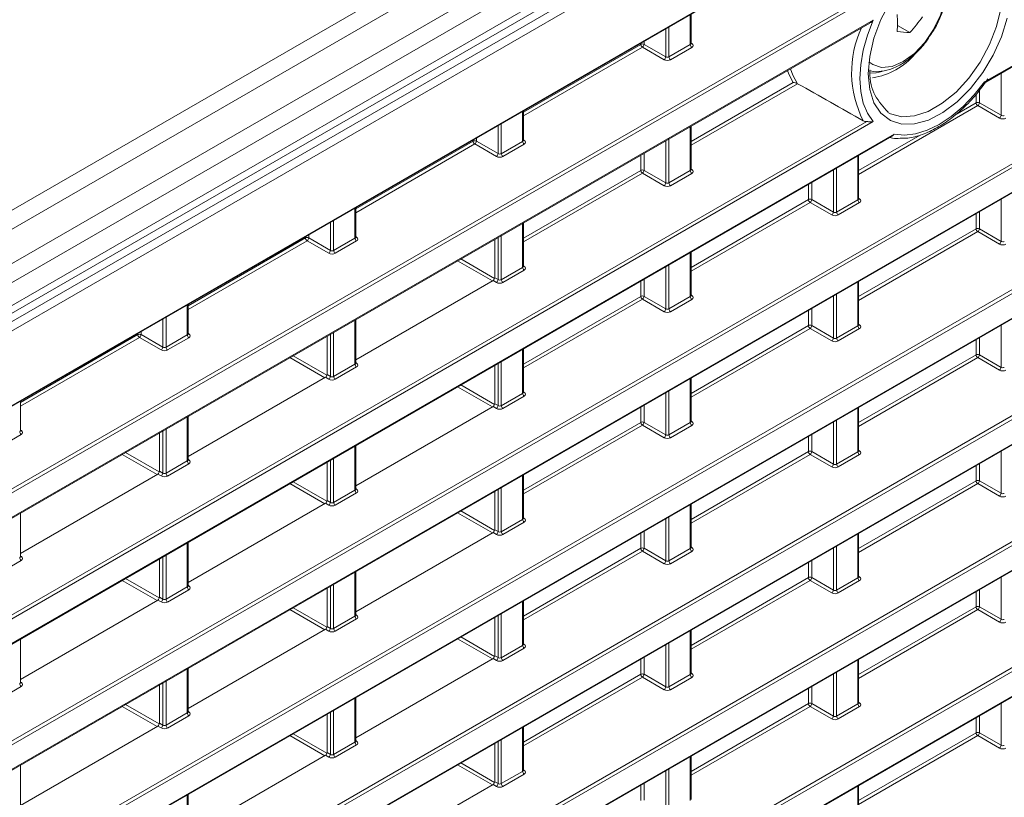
# Model space of a CAD drawing. Header units: millimetres. Extents: x 0 to 1118, y 0 to 864.
# Tile 76 of 156: x 941 to 962, y 307 to 324. Entities that reach past the tile are written whole.
import ezdxf

# ---------------------------------------------------------------- set-up
doc = ezdxf.new("R2010")
doc.units = ezdxf.units.MM

msp = doc.modelspace()

# ---------------------------------------------------------------- linework, layer by layer
at = {"color": 9, "linetype": 'Continuous', "lineweight": 0}
for p, q in [((1022.504, 366.523), (878.131, 283.178)), ((1022.754, 366.259), (878.381, 282.914)), ((1023.078, 365.699), (878.704, 282.354)), ((1023.181, 365.351), (878.808, 282.006)), ((1023.181, 364.856), (878.808, 281.511)), ((878.084, 280.746), (1023.554, 364.725)), ((1023.641, 364.572), (878.171, 280.594)), ((880.541, 280.347), (1021.271, 361.589)), ((961.961, 322.207), (966.716, 324.952)), ((881.936, 279.347), (959.897, 324.353)), ((960.004, 324.333), (881.97, 279.286)), ((882.181, 278.875), (959.552, 323.541)), ((955.6, 323.014), (955.6, 323.661)), ((955.069, 322.749), (955.069, 323.355)), ((955.139, 323.395), (955.139, 322.748)), ((954.6, 323.084), (954.6, 323.019)), ((951.991, 321.553), (954.53, 323.019)), ((954.565, 322.958), (951.991, 321.472)), ((954.53, 323.019), (954.53, 323.043)), ((955.034, 322.687), (954.565, 322.958)), ((954.6, 323.019), (955.069, 322.749)), ((955.139, 322.748), (955.6, 323.014)), ((955.635, 322.953), (955.174, 322.687)), ((955.615, 323.048), (955.636, 323.035)), ((876.84, 270.957), (966.682, 322.821)), ((966.717, 322.761), (876.875, 270.896)), ((876.875, 270.364), (967.151, 322.479)), ((962.317, 321.485), (962.317, 322.396)), ((955.615, 320.921), (957.822, 322.195)), ((957.916, 322.169), (955.615, 320.84)), ((961.848, 322.023), (961.848, 321.755)), ((961.778, 321.755), (961.778, 321.94)), ((876.84, 268.233), (969.372, 321.65)), ((969.407, 321.589), (876.875, 268.172)), ((961.813, 321.694), (959.239, 320.208)), ((961.317, 321.489), (961.778, 321.755)), ((962.282, 321.423), (961.813, 321.694)), ((961.848, 321.755), (962.317, 321.485)), ((951.976, 320.922), (951.976, 321.569)), ((882.122, 276.73), (959.412, 321.349)), ((959.552, 321.349), (882.156, 276.669)), ((951.445, 320.657), (951.445, 321.263)), ((951.515, 321.303), (951.515, 320.655)), ((955.6, 320.289), (955.6, 321.242)), ((876.875, 267.639), (969.407, 321.057)), ((882.156, 276.137), (960.004, 321.077)), ((950.906, 320.927), (950.906, 320.951)), ((950.976, 320.992), (950.976, 320.927)), ((951.991, 320.956), (952.012, 320.943)), ((955.139, 320.976), (955.139, 320.023)), ((959.239, 320.289), (960.566, 321.055)), ((948.367, 319.461), (950.906, 320.927)), ((950.941, 320.866), (948.367, 319.38)), ((951.41, 320.595), (950.941, 320.866)), ((950.976, 320.927), (951.445, 320.657)), ((951.515, 320.655), (951.976, 320.922)), ((952.011, 320.861), (951.55, 320.595)), ((955.069, 320.025), (955.069, 320.936)), ((954.53, 320.295), (954.53, 320.624)), ((954.6, 320.665), (954.6, 320.295)), ((959.224, 319.657), (959.224, 320.61)), ((955.615, 320.324), (955.636, 320.311)), ((958.763, 320.344), (958.763, 319.391)), ((951.991, 318.829), (954.53, 320.295)), ((954.565, 320.234), (951.991, 318.748)), ((955.034, 319.963), (954.565, 320.234)), ((954.6, 320.295), (955.069, 320.025)), ((955.139, 320.023), (955.6, 320.289)), ((955.635, 320.229), (955.174, 319.963)), ((958.693, 319.392), (958.693, 320.304)), ((958.154, 319.663), (958.154, 319.992)), ((958.224, 320.033), (958.224, 319.663)), ((959.239, 319.692), (959.26, 319.679)), ((962.317, 318.76), (962.317, 319.672)), ((948.352, 318.829), (948.352, 319.477)), ((955.615, 318.197), (958.154, 319.663)), ((958.189, 319.602), (955.615, 318.116)), ((958.658, 319.331), (958.189, 319.602)), ((958.224, 319.663), (958.693, 319.392)), ((958.763, 319.391), (959.224, 319.657)), ((959.259, 319.597), (958.798, 319.331)), ((961.778, 319.031), (961.778, 319.36)), ((961.848, 319.401), (961.848, 319.031)), ((947.821, 318.564), (947.821, 319.17)), ((947.891, 319.211), (947.891, 318.563)), ((951.976, 318.197), (951.976, 319.15)), ((959.239, 317.565), (961.778, 319.031)), ((961.848, 319.031), (962.317, 318.76)), ((876.84, 265.508), (969.372, 318.926)), ((969.407, 318.865), (876.875, 265.448)), ((944.743, 317.369), (947.282, 318.835)), ((947.282, 318.835), (947.282, 318.859)), ((947.352, 318.9), (947.352, 318.835)), ((947.352, 318.835), (947.821, 318.564)), ((947.891, 318.563), (948.352, 318.829)), ((948.367, 318.864), (948.388, 318.851)), ((951.445, 317.932), (951.445, 318.844)), ((951.515, 318.884), (951.515, 317.931)), ((961.813, 318.97), (959.239, 317.484)), ((962.282, 318.699), (961.813, 318.97)), ((947.317, 318.774), (944.743, 317.288)), ((947.786, 318.503), (947.317, 318.774)), ((948.387, 318.769), (947.926, 318.503)), ((955.6, 317.565), (955.6, 318.518)), ((876.875, 264.915), (969.407, 318.333)), ((951.322, 317.904), (950.57, 318.338)), ((950.641, 318.379), (951.37, 317.958)), ((951.515, 317.931), (951.976, 318.197)), ((951.991, 318.232), (952.012, 318.219)), ((955.069, 317.3), (955.069, 318.212)), ((955.139, 318.252), (955.139, 317.299)), ((951.373, 317.974), (951.445, 317.932)), ((952.011, 318.137), (951.55, 317.871)), ((951.41, 317.871), (951.337, 317.913)), ((954.53, 317.571), (954.53, 317.9)), ((954.6, 317.941), (954.6, 317.571)), ((959.224, 316.933), (959.224, 317.886)), ((951.991, 316.105), (954.53, 317.571)), ((954.6, 317.571), (955.069, 317.3)), ((955.139, 317.299), (955.6, 317.565)), ((955.615, 317.6), (955.636, 317.587)), ((958.693, 316.668), (958.693, 317.579)), ((958.763, 317.62), (958.763, 316.667)), ((944.728, 316.737), (944.728, 317.385)), ((954.565, 317.51), (951.991, 316.024)), ((955.034, 317.239), (954.565, 317.51)), ((955.635, 317.505), (955.174, 317.239)), ((944.268, 317.119), (944.268, 316.471)), ((958.154, 316.939), (958.154, 317.268)), ((958.224, 317.309), (958.224, 316.939)), ((944.197, 316.472), (944.197, 317.078)), ((948.352, 316.105), (948.352, 317.058)), ((955.615, 315.473), (958.154, 316.939)), ((958.224, 316.939), (958.693, 316.668)), ((958.763, 316.667), (959.224, 316.933)), ((959.239, 316.968), (959.26, 316.955)), ((962.317, 316.036), (962.317, 316.947)), ((941.119, 315.277), (943.658, 316.743)), ((943.658, 316.743), (943.658, 316.767)), ((943.729, 316.808), (943.729, 316.743)), ((943.729, 316.743), (944.197, 316.472)), ((944.268, 316.471), (944.728, 316.737)), ((944.743, 316.772), (944.764, 316.759)), ((947.821, 315.84), (947.821, 316.751)), ((947.891, 316.792), (947.891, 315.839)), ((958.189, 316.878), (955.615, 315.392)), ((958.658, 316.607), (958.189, 316.878)), ((959.259, 316.873), (958.798, 316.606)), ((943.693, 316.682), (941.119, 315.196)), ((944.162, 316.411), (943.693, 316.682)), ((944.763, 316.677), (944.302, 316.411)), ((961.778, 316.307), (961.778, 316.636)), ((961.848, 316.677), (961.848, 316.307)), ((947.017, 316.287), (947.746, 315.866)), ((951.976, 315.473), (951.976, 316.426)), ((959.239, 314.841), (961.778, 316.307)), ((961.848, 316.307), (962.317, 316.036)), ((876.84, 262.784), (969.372, 316.202)), ((969.407, 316.141), (876.875, 262.724)), ((947.698, 315.812), (946.946, 316.246)), ((947.891, 315.839), (948.352, 316.105)), ((948.367, 316.14), (948.388, 316.127)), ((951.445, 315.208), (951.445, 316.119)), ((951.515, 316.16), (951.515, 315.207)), ((961.813, 316.246), (959.239, 314.76)), ((962.282, 315.975), (961.813, 316.246)), ((947.749, 315.882), (947.821, 315.84)), ((948.387, 316.045), (947.926, 315.778)), ((947.786, 315.779), (947.713, 315.821)), ((950.641, 315.655), (951.37, 315.234)), ((955.6, 314.841), (955.6, 315.794)), ((876.875, 262.191), (969.407, 315.609)), ((951.322, 315.18), (950.57, 315.614)), ((951.515, 315.207), (951.976, 315.473)), ((952.011, 315.413), (951.55, 315.146)), ((951.991, 315.508), (952.012, 315.495)), ((955.069, 314.576), (955.069, 315.487)), ((955.139, 315.528), (955.139, 314.575)), ((951.373, 315.25), (951.445, 315.208)), ((954.6, 315.217), (954.6, 314.847)), ((951.41, 315.147), (951.337, 315.189)), ((954.53, 314.847), (954.53, 315.176)), ((959.224, 314.209), (959.224, 315.162)), ((944.728, 314.013), (944.728, 314.966)), ((951.991, 313.381), (954.53, 314.847)), ((954.565, 314.786), (951.991, 313.3)), ((955.034, 314.515), (954.565, 314.786)), ((954.6, 314.847), (955.069, 314.576)), ((955.139, 314.575), (955.6, 314.841)), ((955.635, 314.78), (955.174, 314.514)), ((955.615, 314.876), (955.636, 314.863)), ((958.693, 313.944), (958.693, 314.855)), ((958.763, 314.896), (958.763, 313.943)), ((941.139, 314.585), (940.678, 314.318)), ((941.119, 314.68), (941.14, 314.667)), ((944.197, 313.748), (944.197, 314.659)), ((944.268, 314.7), (944.268, 313.747)), ((958.224, 314.585), (958.224, 314.215)), ((958.154, 314.215), (958.154, 314.544)), ((944.074, 313.72), (943.322, 314.154)), ((943.393, 314.195), (944.122, 313.774)), ((948.352, 313.381), (948.352, 314.334)), ((955.615, 312.749), (958.154, 314.215)), ((958.189, 314.154), (955.615, 312.668)), ((958.658, 313.883), (958.189, 314.154)), ((958.224, 314.215), (958.693, 313.944)), ((958.763, 313.943), (959.224, 314.209)), ((959.259, 314.148), (958.798, 313.882)), ((959.239, 314.244), (959.26, 314.231)), ((962.317, 313.312), (962.317, 314.223)), ((944.268, 313.747), (944.728, 314.013)), ((944.763, 313.952), (944.302, 313.686)), ((944.743, 314.048), (944.764, 314.035)), ((947.821, 313.116), (947.821, 314.027)), ((947.891, 314.068), (947.891, 313.115)), ((961.848, 313.953), (961.848, 313.583)), ((944.162, 313.687), (944.09, 313.729)), ((944.125, 313.79), (944.197, 313.748)), ((961.778, 313.583), (961.778, 313.912)), ((947.698, 313.088), (946.946, 313.522)), ((947.017, 313.563), (947.746, 313.142)), ((951.976, 312.749), (951.976, 313.702)), ((959.239, 312.117), (961.778, 313.583)), ((961.813, 313.522), (959.239, 312.036)), ((962.282, 313.251), (961.813, 313.522)), ((961.848, 313.583), (962.317, 313.312)), ((876.84, 260.06), (969.372, 313.478)), ((969.407, 313.417), (876.875, 259.999)), ((947.891, 313.115), (948.352, 313.381)), ((948.387, 313.32), (947.926, 313.054)), ((948.367, 313.416), (948.388, 313.403)), ((951.445, 312.484), (951.445, 313.395)), ((951.515, 313.436), (951.515, 312.483)), ((947.786, 313.055), (947.713, 313.097)), ((947.749, 313.158), (947.821, 313.116)), ((955.6, 312.117), (955.6, 313.07)), ((876.875, 259.467), (969.407, 312.885)), ((951.322, 312.456), (950.57, 312.89)), ((950.641, 312.931), (951.37, 312.51)), ((951.515, 312.483), (951.976, 312.749)), ((952.011, 312.688), (951.55, 312.422)), ((951.991, 312.784), (952.012, 312.771)), ((955.069, 311.852), (955.069, 312.763)), ((955.139, 312.804), (955.139, 311.851)), ((951.41, 312.423), (951.337, 312.465)), ((951.373, 312.526), (951.445, 312.484)), ((954.53, 312.123), (954.53, 312.452)), ((954.6, 312.493), (954.6, 312.123)), ((959.224, 311.485), (959.224, 312.438)), ((944.728, 311.289), (944.728, 312.242)), ((951.991, 310.657), (954.53, 312.123)), ((954.565, 312.062), (951.991, 310.576)), ((955.034, 311.791), (954.565, 312.062)), ((954.6, 312.123), (955.069, 311.852)), ((955.139, 311.851), (955.6, 312.117)), ((955.635, 312.056), (955.174, 311.79)), ((955.615, 312.152), (955.636, 312.139)), ((958.693, 311.22), (958.693, 312.131)), ((958.763, 312.172), (958.763, 311.219)), ((941.139, 311.86), (940.678, 311.594)), ((941.119, 311.956), (941.14, 311.943)), ((944.197, 311.024), (944.197, 311.935)), ((944.268, 311.976), (944.268, 311.023)), ((958.154, 311.491), (958.154, 311.82)), ((958.224, 311.861), (958.224, 311.491)), ((948.352, 310.657), (948.352, 311.61)), ((944.074, 310.996), (943.322, 311.43)), ((943.393, 311.471), (944.122, 311.05)), ((955.615, 310.025), (958.154, 311.491)), ((958.189, 311.43), (955.615, 309.944)), ((958.658, 311.159), (958.189, 311.43)), ((958.224, 311.491), (958.693, 311.22)), ((958.763, 311.219), (959.224, 311.485)), ((959.259, 311.424), (958.798, 311.158)), ((959.239, 311.52), (959.26, 311.507)), ((962.317, 310.588), (962.317, 311.499)), ((944.268, 311.023), (944.728, 311.289)), ((944.763, 311.228), (944.302, 310.962)), ((944.743, 311.324), (944.764, 311.311)), ((947.821, 310.392), (947.821, 311.303)), ((947.891, 311.344), (947.891, 310.391)), ((961.778, 310.859), (961.778, 311.188)), ((961.848, 311.229), (961.848, 310.859)), ((944.162, 310.963), (944.09, 311.005)), ((944.125, 311.066), (944.197, 311.024)), ((951.976, 310.025), (951.976, 310.978)), ((947.698, 310.364), (946.946, 310.798)), ((947.017, 310.839), (947.746, 310.418)), ((959.239, 309.393), (961.778, 310.859)), ((961.813, 310.798), (959.239, 309.312)), ((962.282, 310.527), (961.813, 310.798)), ((961.848, 310.859), (962.317, 310.588)), ((947.891, 310.391), (948.352, 310.657)), ((948.387, 310.596), (947.926, 310.33)), ((948.367, 310.692), (948.388, 310.679)), ((951.445, 309.76), (951.445, 310.671)), ((951.515, 310.712), (951.515, 309.759)), ((947.786, 310.331), (947.713, 310.373)), ((947.749, 310.434), (947.821, 310.392)), ((955.6, 309.393), (955.6, 310.346)), ((951.322, 309.732), (950.57, 310.166)), ((950.641, 310.207), (951.37, 309.786)), ((951.515, 309.759), (951.976, 310.025)), ((952.011, 309.964), (951.55, 309.698)), ((951.991, 310.06), (952.012, 310.047)), ((955.069, 309.128), (955.069, 310.039)), ((955.139, 310.08), (955.139, 309.127)), ((951.41, 309.699), (951.337, 309.741)), ((951.373, 309.802), (951.445, 309.76)), ((954.53, 309.399), (954.53, 309.728)), ((954.6, 309.769), (954.6, 309.399)), ((959.224, 308.761), (959.224, 309.714)), ((944.728, 308.565), (944.728, 309.518)), ((944.268, 309.252), (944.268, 308.299)), ((951.991, 307.933), (954.53, 309.399)), ((954.565, 309.338), (951.991, 307.852)), ((955.034, 309.067), (954.565, 309.338)), ((954.6, 309.399), (955.069, 309.128)), ((955.139, 309.127), (955.6, 309.393)), ((955.635, 309.332), (955.174, 309.066)), ((955.615, 309.428), (955.636, 309.415)), ((958.693, 308.496), (958.693, 309.407)), ((958.763, 309.448), (958.763, 308.495)), ((941.139, 309.136), (940.678, 308.87)), ((941.119, 309.232), (941.14, 309.219)), ((944.197, 308.3), (944.197, 309.211)), ((958.154, 308.767), (958.154, 309.096)), ((958.224, 309.137), (958.224, 308.767)), ((948.352, 307.933), (948.352, 308.886)), ((944.074, 308.272), (943.322, 308.706)), ((943.393, 308.747), (944.122, 308.326)), ((944.743, 308.6), (944.764, 308.587)), ((947.891, 308.62), (947.891, 307.667)), ((955.615, 307.301), (958.154, 308.767)), ((958.189, 308.706), (955.615, 307.22)), ((958.658, 308.435), (958.189, 308.706)), ((958.224, 308.767), (958.693, 308.496)), ((958.763, 308.495), (959.224, 308.761)), ((959.259, 308.7), (958.798, 308.434)), ((959.239, 308.796), (959.26, 308.783)), ((962.317, 307.864), (962.317, 308.775)), ((944.268, 308.299), (944.728, 308.565)), ((944.763, 308.504), (944.302, 308.238)), ((947.821, 307.668), (947.821, 308.579)), ((961.778, 308.135), (961.778, 308.464)), ((961.848, 308.505), (961.848, 308.135)), ((944.162, 308.239), (944.09, 308.281)), ((944.125, 308.342), (944.197, 308.3)), ((951.976, 307.301), (951.976, 308.254)), ((947.698, 307.64), (946.946, 308.074)), ((947.017, 308.115), (947.746, 307.694)), ((948.367, 307.968), (948.388, 307.955)), ((951.515, 307.988), (951.515, 307.035)), ((959.239, 306.669), (961.778, 308.135)), ((961.813, 308.074), (959.239, 306.588)), ((962.282, 307.803), (961.813, 308.074)), ((961.848, 308.135), (962.317, 307.864)), ((947.891, 307.667), (948.352, 307.933)), ((948.387, 307.872), (947.926, 307.606)), ((951.445, 307.036), (951.445, 307.947)), ((947.786, 307.607), (947.713, 307.649)), ((947.749, 307.71), (947.821, 307.668)), ((955.6, 306.669), (955.6, 307.622)), ((951.322, 307.008), (950.57, 307.442)), ((950.64, 307.483), (951.37, 307.061)), ((951.991, 307.336), (952.012, 307.323)), ((955.139, 307.356), (955.139, 306.403)), ((951.515, 307.035), (951.976, 307.301)), ((952.011, 307.24), (951.55, 306.974)), ((955.069, 306.404), (955.069, 307.315)), ((951.41, 306.975), (951.337, 307.017)), ((951.373, 307.078), (951.445, 307.036)), ((954.53, 306.674), (954.53, 307.004)), ((954.6, 307.045), (954.6, 306.675)), ((959.224, 306.037), (959.224, 306.99)), ((944.728, 305.841), (944.728, 306.794))]:
    msp.add_line(p, q, dxfattribs=at)
at = {"color": 7, "linetype": 'Continuous', "lineweight": 15}
for p, q in [((878.704, 281.282), (1023.078, 364.627)), ((880.53, 280.324), (1021.261, 361.566)), ((961.987, 322.205), (966.705, 324.929)), ((955.615, 323.034), (955.615, 323.67)), ((882.17, 278.852), (959.477, 323.48)), ((960.345, 323.273), (960.076, 323.428)), ((876.864, 270.341), (967.141, 322.456)), ((961.927, 322.127), (962.034, 322.27)), ((951.991, 320.942), (951.991, 321.577)), ((955.615, 320.31), (955.615, 321.251)), ((876.864, 267.617), (969.396, 321.034)), ((882.146, 276.114), (959.957, 321.033)), ((959.239, 319.678), (959.239, 320.619)), ((948.367, 318.85), (948.367, 319.485)), ((951.991, 318.218), (951.991, 319.158)), ((951.373, 317.974), (951.373, 318.802)), ((955.615, 317.586), (955.615, 318.526)), ((876.864, 264.893), (969.396, 318.31)), ((951.337, 317.913), (948.367, 316.198)), ((959.239, 316.954), (959.239, 317.894)), ((944.743, 316.758), (944.743, 317.393)), ((948.367, 316.126), (948.367, 317.066)), ((947.749, 315.882), (947.749, 316.71)), ((951.991, 315.494), (951.991, 316.434)), ((951.373, 315.25), (951.373, 316.078)), ((947.713, 315.821), (944.743, 314.106)), ((955.615, 314.862), (955.615, 315.802)), ((876.864, 262.168), (969.396, 315.586)), ((941.119, 314.666), (941.119, 315.301)), ((951.337, 315.189), (948.367, 313.474)), ((959.239, 314.23), (959.239, 315.17)), ((944.743, 314.034), (944.743, 314.974)), ((944.125, 313.79), (944.125, 314.618)), ((948.367, 313.402), (948.367, 314.342)), ((947.749, 313.158), (947.749, 313.986)), ((944.09, 313.729), (941.119, 312.014)), ((951.991, 312.77), (951.991, 313.71)), ((951.373, 312.526), (951.373, 313.354)), ((947.713, 313.097), (944.743, 311.382)), ((955.615, 312.138), (955.615, 313.078)), ((876.864, 259.444), (969.396, 312.862)), ((941.119, 311.942), (941.119, 312.882)), ((951.337, 312.465), (948.367, 310.75)), ((959.239, 311.506), (959.239, 312.446)), ((944.743, 311.31), (944.743, 312.25)), ((944.125, 311.066), (944.125, 311.893)), ((948.367, 310.678), (948.367, 311.618)), ((947.749, 310.434), (947.749, 311.261)), ((944.09, 311.005), (941.119, 309.29)), ((951.991, 310.046), (951.991, 310.986)), ((951.373, 309.802), (951.373, 310.629)), ((947.713, 310.373), (944.743, 308.658)), ((955.615, 309.414), (955.615, 310.354)), ((941.119, 309.218), (941.119, 310.158)), ((951.337, 309.741), (948.367, 308.026)), ((959.239, 308.782), (959.239, 309.722)), ((944.743, 308.586), (944.743, 309.526)), ((944.125, 308.342), (944.125, 309.169)), ((948.367, 307.954), (948.367, 308.894)), ((947.749, 307.71), (947.749, 308.537)), ((944.09, 308.281), (941.119, 306.566)), ((951.991, 307.322), (951.991, 308.262)), ((951.373, 307.078), (951.373, 307.905)), ((947.713, 307.649), (944.743, 305.934)), ((955.615, 306.69), (955.615, 307.63)), ((941.119, 306.494), (941.119, 307.434)), ((951.337, 307.017), (948.367, 305.302)), ((959.239, 306.058), (959.239, 306.998)), ((944.743, 305.862), (944.743, 306.802))]:
    msp.add_line(p, q, dxfattribs=at)
at = {"color": 7, "linetype": 'Continuous', "lineweight": 15, "flags": 128}
for points in [[(959.446, 322.383), (959.477, 322.759), (959.57, 323.155), (959.721, 323.556), (959.924, 323.945), (960.17, 324.307), (960.449, 324.626), (960.75, 324.89), (961.06, 325.087), (961.367, 325.21), (961.659, 325.254), (961.923, 325.216), (962.148, 325.099), (962.326, 324.907), (962.448, 324.648)], [(962.448, 323.585), (962.326, 323.185), (962.148, 322.788), (961.923, 322.41), (961.659, 322.068), (961.367, 321.775), (961.06, 321.543), (960.75, 321.382), (960.449, 321.298), (960.17, 321.295), (959.924, 321.373), (959.721, 321.529), (959.57, 321.755), (959.477, 322.044), (959.446, 322.383)], [(957.822, 322.195), (957.733, 322.378), (957.704, 322.457)], [(957.765, 322.492), (957.817, 322.353), (957.916, 322.169)], [(959.477, 322.395), (959.615, 322.401), (959.744, 322.429)]]:
    msp.add_lwpolyline(points, dxfattribs=at)
at = {"color": 9, "linetype": 'Continuous', "lineweight": 0, "flags": 128}
for points in [[(959.873, 321.546), (959.927, 321.518), (960.171, 321.454), (960.448, 321.472), (960.744, 321.57), (961.047, 321.745), (961.343, 321.988), (961.62, 322.29), (961.864, 322.637), (962.067, 323.014), (962.218, 323.404), (962.312, 323.79), (962.344, 324.156), (962.312, 324.486), (962.218, 324.764), (962.067, 324.979), (961.907, 325.101)], [(959.461, 322.64), (959.542, 322.58), (959.735, 322.52), (959.96, 322.542), (960.201, 322.645), (960.443, 322.821), (960.667, 323.058), (960.86, 323.34), (961.008, 323.649), (961.102, 323.962), (961.133, 324.259)], [(959.552, 323.541), (959.429, 323.217), (959.339, 322.894), (959.284, 322.579), (959.266, 322.279), (959.284, 322.001), (959.339, 321.749), (959.429, 321.53), (959.552, 321.349)], [(960.004, 321.077), (960.228, 321.055), (960.47, 321.083), (960.723, 321.161), (960.982, 321.288), (961.242, 321.461), (961.495, 321.675), (961.737, 321.925), (961.961, 322.207)]]:
    msp.add_lwpolyline(points, dxfattribs=at)
at = {"color": 7, "linetype": 'Continuous', "lineweight": 15}
for centre, radius, start, end in [((956.418, 323.48), 3.658, 357.1372, 2.8628), ((956.907, 326.317), 4.593, 318.4767, 323.9341), ((960.588, 327.528), 4.262, 263.041, 266.7399), ((959.307, 323.777), 1.501, 278.9379, 319.8863)]:
    msp.add_arc(centre, radius, start, end, dxfattribs=at)
at = {"color": 9, "linetype": 'Continuous', "lineweight": 0}
for centre, radius, start, end in [((961.375, 322.411), 2.288, 154.9508, 207.1276), ((954.566, 322.95), 0.077, 63.2338, 117.3435), ((954.607, 323.022), 0.077, 182.6523, 236.7703), ((954.521, 323.024), 0.0793, 303.5222, 356.4778), ((955.677, 323.017), 0.077, 182.6523, 236.7703), ((955.621, 323.058), 0.0278, 257.8973, 303.5269), ((954.99, 322.753), 0.0793, 303.5222, 356.4778), ((955.216, 322.751), 0.077, 182.6523, 236.7703), ((961.813, 321.686), 0.077, 63.2338, 117.3435), ((961.855, 321.758), 0.077, 182.6523, 236.7703), ((961.769, 321.76), 0.0793, 303.5222, 356.4778), ((962.238, 321.489), 0.0793, 303.5222, 356.4778), ((950.942, 320.858), 0.077, 63.2338, 117.3435), ((950.983, 320.93), 0.077, 182.6523, 236.7703), ((950.897, 320.932), 0.0793, 303.5222, 356.4778), ((952.053, 320.925), 0.077, 182.6523, 236.7703), ((951.997, 320.966), 0.0278, 257.8973, 303.5269), ((951.366, 320.661), 0.0793, 303.5222, 356.4778), ((951.592, 320.659), 0.077, 182.6523, 236.7703), ((955.621, 320.334), 0.0278, 257.7331, 303.5435), ((954.566, 320.226), 0.077, 63.2338, 117.3435), ((954.607, 320.298), 0.077, 182.6523, 236.7703), ((954.521, 320.3), 0.0793, 303.5222, 356.4778), ((955.677, 320.293), 0.077, 182.6523, 236.7703), ((954.99, 320.029), 0.0793, 303.5222, 356.4778), ((955.216, 320.027), 0.077, 182.6523, 236.7703), ((958.19, 319.594), 0.077, 63.2338, 117.3435), ((959.245, 319.702), 0.0278, 257.7331, 303.5435), ((958.231, 319.666), 0.077, 182.6523, 236.7703), ((958.145, 319.668), 0.0793, 303.5222, 356.4778), ((959.301, 319.661), 0.077, 182.6523, 236.7703), ((958.614, 319.397), 0.0793, 303.5222, 356.4778), ((958.84, 319.395), 0.077, 182.6523, 236.7703), ((961.813, 318.962), 0.077, 63.2338, 117.3435), ((961.855, 319.034), 0.077, 182.6523, 236.7703), ((961.769, 319.036), 0.0793, 303.5222, 356.4778), ((947.318, 318.766), 0.077, 63.2338, 117.3435), ((947.359, 318.838), 0.077, 182.6523, 236.7703), ((947.273, 318.84), 0.0793, 303.5222, 356.4778), ((948.429, 318.833), 0.077, 182.6523, 236.7703), ((948.373, 318.874), 0.0278, 257.8973, 303.5269), ((962.238, 318.765), 0.0793, 303.5222, 356.4778), ((947.742, 318.569), 0.0793, 303.5222, 356.4778), ((947.968, 318.567), 0.077, 182.6523, 236.7703), ((952.053, 318.201), 0.077, 182.6523, 236.7703), ((951.997, 318.242), 0.0278, 257.7331, 303.5435), ((951.366, 317.937), 0.0793, 303.5222, 356.4778), ((951.592, 317.935), 0.077, 182.6523, 236.7703), ((954.566, 317.502), 0.077, 63.2338, 117.3435), ((954.607, 317.574), 0.077, 182.6523, 236.7703), ((954.521, 317.576), 0.0793, 303.5222, 356.4778), ((955.677, 317.569), 0.077, 182.6523, 236.7703), ((955.621, 317.61), 0.0278, 257.7331, 303.5435), ((954.99, 317.305), 0.0793, 303.5222, 356.4778), ((955.216, 317.303), 0.077, 182.6523, 236.7703), ((958.19, 316.87), 0.077, 63.2338, 117.3435), ((958.231, 316.942), 0.077, 182.6523, 236.7703), ((958.145, 316.944), 0.0793, 303.5222, 356.4778), ((959.301, 316.937), 0.077, 182.6523, 236.7703), ((959.245, 316.978), 0.0278, 257.8973, 303.5269), ((943.694, 316.674), 0.077, 63.2338, 117.3435), ((943.735, 316.746), 0.077, 182.6523, 236.7703), ((943.649, 316.748), 0.0793, 303.5222, 356.4778), ((944.805, 316.741), 0.077, 182.6523, 236.7703), ((944.749, 316.782), 0.0278, 257.8973, 303.5269), ((958.614, 316.673), 0.0793, 303.5222, 356.4778), ((958.84, 316.671), 0.077, 182.6523, 236.7703), ((944.118, 316.477), 0.0793, 303.5222, 356.4778), ((944.344, 316.475), 0.077, 182.6523, 236.7703), ((961.813, 316.238), 0.077, 63.2338, 117.3435), ((961.855, 316.31), 0.077, 182.6523, 236.7703), ((961.769, 316.312), 0.0793, 303.5222, 356.4778), ((948.429, 316.109), 0.077, 182.6523, 236.7703), ((948.373, 316.15), 0.0278, 257.8973, 303.5269), ((947.742, 315.845), 0.0793, 303.5222, 356.4778), ((947.968, 315.843), 0.077, 182.6523, 236.7703), ((962.238, 316.041), 0.0793, 303.5222, 356.4778), ((952.053, 315.477), 0.077, 182.6523, 236.7703), ((951.997, 315.518), 0.0278, 257.7331, 303.5435), ((951.366, 315.213), 0.0793, 303.5222, 356.4778), ((951.592, 315.211), 0.077, 182.6523, 236.7703), ((954.566, 314.778), 0.077, 63.2338, 117.3435), ((954.607, 314.85), 0.077, 182.6523, 236.7703), ((954.521, 314.852), 0.0793, 303.5222, 356.4778), ((955.677, 314.845), 0.077, 182.6523, 236.7703), ((955.621, 314.886), 0.0278, 257.8973, 303.5269), ((941.181, 314.649), 0.077, 182.6523, 236.7703), ((941.125, 314.69), 0.0278, 257.8973, 303.5269), ((954.99, 314.581), 0.0793, 303.5222, 356.4778), ((955.216, 314.579), 0.077, 182.6523, 236.7703), ((958.19, 314.146), 0.077, 63.2338, 117.3435), ((958.231, 314.218), 0.077, 182.6523, 236.7703), ((958.145, 314.22), 0.0793, 303.5222, 356.4778), ((959.301, 314.213), 0.077, 182.6523, 236.7703), ((959.245, 314.254), 0.0278, 257.8973, 303.5269), ((944.805, 314.017), 0.077, 182.6523, 236.7703), ((944.749, 314.058), 0.0278, 257.8973, 303.5269), ((958.614, 313.949), 0.0793, 303.5222, 356.4778), ((958.84, 313.947), 0.077, 182.6523, 236.7703), ((944.118, 313.753), 0.0793, 303.5222, 356.4778), ((944.344, 313.751), 0.077, 182.6523, 236.7703), ((961.813, 313.514), 0.077, 63.2338, 117.3435), ((961.855, 313.586), 0.077, 182.6523, 236.7703), ((961.769, 313.588), 0.0793, 303.5222, 356.4778), ((948.429, 313.385), 0.077, 182.6523, 236.7703), ((948.373, 313.426), 0.0278, 257.7331, 303.5435), ((962.238, 313.317), 0.0793, 303.5222, 356.4778), ((947.742, 313.121), 0.0793, 303.5222, 356.4778), ((947.968, 313.119), 0.077, 182.6523, 236.7703), ((952.053, 312.753), 0.077, 182.6523, 236.7703), ((951.997, 312.794), 0.0278, 257.7331, 303.5435), ((951.366, 312.489), 0.0793, 303.5222, 356.4778), ((951.592, 312.487), 0.077, 182.6523, 236.7703), ((954.566, 312.054), 0.077, 63.2338, 117.3435), ((954.607, 312.126), 0.077, 182.6523, 236.7703), ((954.521, 312.128), 0.0793, 303.5222, 356.4778), ((955.677, 312.121), 0.077, 182.6523, 236.7703), ((955.621, 312.162), 0.0278, 257.8973, 303.5269), ((941.181, 311.925), 0.077, 182.6523, 236.7703), ((941.125, 311.966), 0.0278, 257.8973, 303.5269), ((954.99, 311.857), 0.0793, 303.5222, 356.4778), ((955.216, 311.855), 0.077, 182.6523, 236.7703), ((958.19, 311.422), 0.077, 63.2338, 117.3435), ((958.231, 311.494), 0.077, 182.6523, 236.7703), ((958.145, 311.496), 0.0793, 303.5222, 356.4778), ((959.301, 311.489), 0.077, 182.6523, 236.7703), ((959.245, 311.53), 0.0278, 257.8973, 303.5269), ((944.805, 311.293), 0.077, 182.6523, 236.7703), ((944.749, 311.334), 0.0278, 257.7331, 303.5435), ((958.614, 311.225), 0.0793, 303.5222, 356.4778), ((958.84, 311.223), 0.077, 182.6523, 236.7703), ((944.118, 311.029), 0.0793, 303.5222, 356.4778), ((944.344, 311.027), 0.077, 182.6523, 236.7703), ((961.813, 310.79), 0.077, 63.2338, 117.3435), ((961.855, 310.862), 0.077, 182.6523, 236.7703), ((961.769, 310.864), 0.0793, 303.5222, 356.4778), ((948.429, 310.661), 0.077, 182.6523, 236.7703), ((948.373, 310.702), 0.0278, 257.7331, 303.5435), ((962.238, 310.593), 0.0793, 303.5222, 356.4778), ((947.742, 310.397), 0.0793, 303.5222, 356.4778), ((947.968, 310.395), 0.077, 182.6523, 236.7703), ((952.053, 310.029), 0.077, 182.6523, 236.7703), ((951.997, 310.07), 0.0278, 257.7331, 303.5435), ((951.366, 309.765), 0.0793, 303.5222, 356.4778), ((951.592, 309.763), 0.077, 182.6523, 236.7703), ((954.566, 309.33), 0.077, 63.2338, 117.3435), ((954.607, 309.402), 0.077, 182.6523, 236.7703), ((954.521, 309.404), 0.0793, 303.5222, 356.4778), ((955.677, 309.397), 0.077, 182.6523, 236.7703), ((955.621, 309.438), 0.0278, 257.8973, 303.5269), ((941.181, 309.201), 0.077, 182.6523, 236.7703), ((941.125, 309.242), 0.0278, 257.7331, 303.5435), ((954.99, 309.133), 0.0793, 303.5222, 356.4778), ((955.216, 309.131), 0.077, 182.6523, 236.7703), ((958.19, 308.698), 0.077, 63.2338, 117.3435), ((958.231, 308.77), 0.077, 182.6523, 236.7703), ((958.145, 308.772), 0.0793, 303.5222, 356.4778), ((959.301, 308.765), 0.077, 182.6523, 236.7703), ((959.245, 308.806), 0.0278, 257.8973, 303.5269), ((944.805, 308.569), 0.077, 182.6523, 236.7703), ((944.749, 308.61), 0.0278, 257.7331, 303.5435), ((958.614, 308.501), 0.0793, 303.5222, 356.4778), ((958.84, 308.499), 0.077, 182.6523, 236.7703), ((944.118, 308.305), 0.0793, 303.5222, 356.4778), ((944.344, 308.303), 0.077, 182.6523, 236.7703), ((961.813, 308.066), 0.077, 63.2338, 117.3435), ((961.855, 308.138), 0.077, 182.6523, 236.7703), ((961.769, 308.14), 0.0793, 303.5222, 356.4778), ((948.429, 307.937), 0.077, 182.6523, 236.7703), ((948.373, 307.978), 0.0278, 257.7331, 303.5435), ((962.238, 307.869), 0.0793, 303.5222, 356.4778), ((947.742, 307.673), 0.0793, 303.5222, 356.4778), ((947.968, 307.671), 0.077, 182.6523, 236.7703), ((951.997, 307.346), 0.0278, 257.7331, 303.5435), ((952.053, 307.305), 0.077, 182.6523, 236.7703), ((951.366, 307.041), 0.0793, 303.5222, 356.4778), ((951.592, 307.039), 0.077, 182.6523, 236.7703)]:
    msp.add_arc(centre, radius, start, end, dxfattribs=at)
for centre, major_axis, ratio, start_param, end_param in [((955.565, 323.035), (0.05, -0.0016), 0.597067, 5.516493, 6.301891), ((955.564, 322.995), (0.1, -0.0015), 0.587275, 5.506822, 7.060165), ((955.103, 322.729), (0.1, -0.0015), 0.587275, 3.953479, 5.506822), ((955.104, 322.769), (0.05, -0.0016), 0.597067, 3.96315, 5.516493), ((962.351, 321.465), (0.1, -0.0015), 0.587275, 3.953479, 5.506822), ((962.352, 321.505), (0.05, -0.0016), 0.597067, 3.96315, 5.516493), ((951.941, 320.943), (0.05, -0.0016), 0.597067, 5.516493, 6.301891), ((951.94, 320.903), (0.1, -0.0015), 0.587275, 5.506822, 7.060165), ((951.479, 320.637), (0.1, -0.0015), 0.587275, 3.953479, 5.506822), ((951.48, 320.677), (0.05, -0.0016), 0.597067, 3.96315, 5.516493), ((955.565, 320.311), (0.05, -0.0016), 0.597067, 5.516493, 6.301891), ((955.564, 320.271), (0.1, -0.0015), 0.587275, 5.506822, 7.060165), ((955.103, 320.005), (0.1, -0.0015), 0.587275, 3.953479, 5.506822), ((955.104, 320.045), (0.05, -0.0016), 0.597067, 3.96315, 5.516493), ((959.189, 319.679), (0.05, -0.0016), 0.597067, 5.516493, 6.301891), ((959.188, 319.639), (0.1, -0.0015), 0.587275, 5.506822, 7.060165), ((958.727, 319.373), (0.1, -0.0015), 0.587275, 3.953479, 5.506822), ((958.728, 319.413), (0.05, -0.0016), 0.597067, 3.96315, 5.516493), ((948.317, 318.851), (0.05, -0.0016), 0.597067, 5.516493, 6.301891), ((948.316, 318.811), (0.1, -0.0015), 0.587275, 5.506822, 7.060165), ((962.351, 318.741), (0.1, -0.0015), 0.587275, 3.953479, 5.506822), ((962.352, 318.781), (0.05, -0.0016), 0.597067, 3.96315, 5.516493), ((947.855, 318.545), (0.1, -0.0015), 0.587275, 3.953479, 5.506822), ((947.856, 318.585), (0.05, -0.0016), 0.597067, 3.96315, 5.516493), ((951.941, 318.219), (0.05, -0.0016), 0.597067, 5.516493, 6.301891), ((951.94, 318.179), (0.1, -0.0015), 0.587275, 5.506822, 7.060165), ((951.479, 317.913), (0.1, -0.0015), 0.587275, 3.953479, 5.506822), ((951.48, 317.953), (0.05, -0.0016), 0.597067, 3.96315, 5.516493), ((955.565, 317.587), (0.05, -0.0016), 0.597067, 5.516493, 6.301891), ((955.564, 317.547), (0.1, -0.0015), 0.587275, 5.506822, 7.060165), ((955.103, 317.281), (0.1, -0.0015), 0.587275, 3.953479, 5.506822), ((955.104, 317.321), (0.05, -0.0016), 0.597067, 3.96315, 5.516493), ((959.189, 316.955), (0.05, -0.0016), 0.597067, 5.516493, 6.301891), ((959.188, 316.915), (0.1, -0.0015), 0.587275, 5.506822, 7.060165), ((944.693, 316.759), (0.05, -0.0016), 0.597067, 5.516493, 6.301891), ((944.692, 316.719), (0.1, -0.0015), 0.587275, 5.506822, 7.060165), ((958.727, 316.649), (0.1, -0.0015), 0.587275, 3.953479, 5.506822), ((958.728, 316.689), (0.05, -0.0016), 0.597067, 3.96315, 5.516493), ((944.232, 316.453), (0.1, -0.0015), 0.587275, 3.953479, 5.506822), ((944.232, 316.493), (0.05, -0.0016), 0.597067, 3.96315, 5.516493), ((948.317, 316.127), (0.05, -0.0016), 0.597067, 5.516493, 6.301891), ((948.316, 316.087), (0.1, -0.0015), 0.587275, 5.506822, 7.060165), ((947.856, 315.861), (0.05, -0.0016), 0.597067, 3.96315, 5.516493), ((962.351, 316.017), (0.1, -0.0015), 0.587275, 3.953479, 5.506822), ((962.352, 316.057), (0.05, -0.0016), 0.597067, 3.96315, 5.516493), ((947.855, 315.821), (0.1, -0.0015), 0.587275, 3.953479, 5.506822), ((951.941, 315.495), (0.05, -0.0016), 0.597067, 5.516493, 6.301891), ((951.94, 315.455), (0.1, -0.0015), 0.587275, 5.506822, 7.060165), ((951.48, 315.229), (0.05, -0.0016), 0.597067, 3.96315, 5.516493), ((951.479, 315.189), (0.1, -0.0015), 0.587275, 3.953479, 5.506822), ((955.565, 314.863), (0.05, -0.0016), 0.597067, 5.516493, 6.301891), ((955.564, 314.823), (0.1, -0.0015), 0.587275, 5.506822, 7.060165), ((941.069, 314.667), (0.05, -0.0016), 0.597067, 5.516493, 6.301891), ((941.068, 314.627), (0.1, -0.0015), 0.587275, 5.506822, 7.060165), ((955.104, 314.597), (0.05, -0.0016), 0.597067, 3.96315, 5.516493), ((955.103, 314.557), (0.1, -0.0015), 0.587275, 3.953479, 5.506822), ((959.189, 314.231), (0.05, -0.0016), 0.597067, 5.516493, 6.301891), ((959.188, 314.191), (0.1, -0.0015), 0.587275, 5.506822, 7.060165), ((944.693, 314.035), (0.05, -0.0016), 0.597067, 5.516493, 6.301891), ((944.692, 313.995), (0.1, -0.0015), 0.587275, 5.506822, 7.060165), ((958.728, 313.965), (0.05, -0.0016), 0.597067, 3.96315, 5.516493), ((944.232, 313.769), (0.05, -0.0016), 0.597067, 3.96315, 5.516493), ((958.727, 313.925), (0.1, -0.0015), 0.587275, 3.953479, 5.506822), ((944.232, 313.729), (0.1, -0.0015), 0.587275, 3.953479, 5.506822), ((948.317, 313.403), (0.05, -0.0016), 0.597067, 5.516493, 6.301891), ((948.316, 313.363), (0.1, -0.0015), 0.587275, 5.506822, 7.060165), ((962.352, 313.333), (0.05, -0.0016), 0.597067, 3.96315, 5.516493), ((947.856, 313.137), (0.05, -0.0016), 0.597067, 3.96315, 5.516493), ((962.351, 313.293), (0.1, -0.0015), 0.587275, 3.953479, 5.506822), ((947.855, 313.097), (0.1, -0.0015), 0.587275, 3.953479, 5.506822), ((951.941, 312.771), (0.05, -0.0016), 0.597067, 5.516493, 6.301891), ((951.94, 312.731), (0.1, -0.0015), 0.587275, 5.506822, 7.060165), ((951.48, 312.505), (0.05, -0.0016), 0.597067, 3.96315, 5.516493), ((951.479, 312.465), (0.1, -0.0015), 0.587275, 3.953479, 5.506822), ((955.565, 312.139), (0.05, -0.0016), 0.597067, 5.516493, 6.301891), ((955.564, 312.099), (0.1, -0.0015), 0.587275, 5.506822, 7.060165), ((941.069, 311.943), (0.05, -0.0016), 0.597067, 5.516493, 6.301891), ((941.068, 311.903), (0.1, -0.0015), 0.587275, 5.506822, 7.060165), ((955.104, 311.873), (0.05, -0.0016), 0.597067, 3.96315, 5.516493), ((955.103, 311.833), (0.1, -0.0015), 0.587275, 3.953479, 5.506822), ((959.189, 311.507), (0.05, -0.0016), 0.597067, 5.516493, 6.301891), ((959.188, 311.467), (0.1, -0.0015), 0.587275, 5.506822, 7.060165), ((944.693, 311.311), (0.05, -0.0016), 0.597067, 5.516493, 6.301891), ((944.692, 311.271), (0.1, -0.0015), 0.587275, 5.506822, 7.060165), ((958.727, 311.201), (0.1, -0.0015), 0.587275, 3.953479, 5.506822), ((958.728, 311.241), (0.05, -0.0016), 0.597067, 3.96315, 5.516493), ((944.232, 311.005), (0.1, -0.0015), 0.587275, 3.953479, 5.506822), ((944.232, 311.045), (0.05, -0.0016), 0.597067, 3.96315, 5.516493), ((948.317, 310.679), (0.05, -0.0016), 0.597067, 5.516493, 6.301891), ((948.316, 310.639), (0.1, -0.0015), 0.587275, 5.506822, 7.060165), ((962.351, 310.569), (0.1, -0.0015), 0.587275, 3.953479, 5.506822), ((962.352, 310.609), (0.05, -0.0016), 0.597067, 3.96315, 5.516493), ((947.855, 310.373), (0.1, -0.0015), 0.587275, 3.953479, 5.506822), ((947.856, 310.413), (0.05, -0.0016), 0.597067, 3.96315, 5.516493), ((951.941, 310.047), (0.05, -0.0016), 0.597067, 5.516493, 6.301891), ((951.94, 310.007), (0.1, -0.0015), 0.587275, 5.506822, 7.060165), ((951.479, 309.741), (0.1, -0.0015), 0.587275, 3.953479, 5.506822), ((951.48, 309.781), (0.05, -0.0016), 0.597067, 3.96315, 5.516493), ((955.565, 309.415), (0.05, -0.0016), 0.597067, 5.516493, 6.301891), ((955.564, 309.375), (0.1, -0.0015), 0.587275, 5.506822, 7.060165), ((941.069, 309.219), (0.05, -0.0016), 0.597067, 5.516493, 6.301891), ((941.068, 309.179), (0.1, -0.0015), 0.587275, 5.506822, 7.060165), ((955.103, 309.109), (0.1, -0.0015), 0.587275, 3.953479, 5.506822), ((955.104, 309.149), (0.05, -0.0016), 0.597067, 3.96315, 5.516493), ((959.189, 308.783), (0.05, -0.0016), 0.597067, 5.516493, 6.301891), ((959.188, 308.743), (0.1, -0.0015), 0.587275, 5.506822, 7.060165), ((944.693, 308.587), (0.05, -0.0016), 0.597067, 5.516493, 6.301891), ((944.692, 308.547), (0.1, -0.0015), 0.587275, 5.506822, 7.060165), ((958.727, 308.477), (0.1, -0.0015), 0.587275, 3.953479, 5.506822), ((958.728, 308.517), (0.05, -0.0016), 0.597067, 3.96315, 5.516493), ((944.232, 308.281), (0.1, -0.0015), 0.587275, 3.953479, 5.506822), ((944.232, 308.321), (0.05, -0.0016), 0.597067, 3.96315, 5.516493), ((948.317, 307.955), (0.05, -0.0016), 0.597067, 5.516493, 6.301891), ((948.316, 307.915), (0.1, -0.0015), 0.587275, 5.506822, 7.060165), ((962.351, 307.844), (0.1, -0.0015), 0.587275, 3.953479, 5.506822), ((962.352, 307.885), (0.05, -0.0016), 0.597067, 3.96315, 5.516493), ((947.855, 307.649), (0.1, -0.0015), 0.587275, 3.953479, 5.506822), ((947.856, 307.689), (0.05, -0.0016), 0.597067, 3.96315, 5.516493), ((951.94, 307.283), (0.1, -0.0015), 0.587275, 5.506822, 7.060165), ((951.941, 307.323), (0.05, -0.0016), 0.597067, 5.516493, 6.301891), ((951.479, 307.016), (0.1, -0.0015), 0.587275, 3.953479, 5.506822), ((951.48, 307.057), (0.05, -0.0016), 0.597067, 3.96315, 5.516493)]:
    msp.add_ellipse(centre, major_axis=major_axis, ratio=ratio, start_param=start_param, end_param=end_param, dxfattribs=at)
at = {"color": 7, "linetype": 'Continuous', "lineweight": 15}
for centre in [(951.337, 317.954), (947.713, 315.862), (951.337, 315.23), (944.089, 313.77), (947.713, 313.138), (951.337, 312.506), (944.089, 311.046), (947.713, 310.414), (951.337, 309.782), (944.089, 308.322), (947.713, 307.69), (951.337, 307.058)]:
    msp.add_ellipse(centre, major_axis=(0.025, 0.0433), ratio=0.577557, start_param=3.927062, end_param=5.497554, dxfattribs=at)
for points, knots in [([(960.8, 323.235), (960.828, 323.275), (960.92, 323.408), (961.034, 323.665), (961.13, 323.98), (961.158, 324.201), (961.159, 324.312), (961.16, 324.327)], [0, 0, 0, 0, 0.118938, 0.401522, 0.685769, 0.957544, 1, 1, 1, 1]), ([(959.552, 323.541), (959.552, 323.54), (959.531, 323.519), (959.508, 323.495), (959.478, 323.481), (959.477, 323.481)], [0, 0, 0, 0, 0.012848, 0.955529, 1, 1, 1, 1]), ([(959.483, 322.449), (959.487, 322.448), (959.562, 322.42), (959.731, 322.433), (959.975, 322.489), (960.226, 322.62), (960.47, 322.815), (960.668, 323.025), (960.765, 323.179), (960.8, 323.235)], [0, 0, 0, 0, 0.0084988, 0.171179, 0.339707, 0.5187311, 0.7048708, 0.8920164, 1, 1, 1, 1]), ([(955.616, 323.029), (955.616, 323.029), (955.616, 323.028), (955.614, 323.033), (955.615, 323.034), (955.615, 323.034)], [0, 0, 0, 0, 0.251447, 0.972188, 1, 1, 1, 1]), ([(959.874, 321.551), (959.671, 321.777), (959.463, 322.01), (959.483, 322.457), (959.484, 322.469)], [0, 0, 0, 0, 0.974179, 1, 1, 1, 1]), ([(957.916, 322.169), (957.909, 322.173), (957.899, 322.177), (957.881, 322.183), (957.872, 322.185), (957.848, 322.191), (957.834, 322.194), (957.822, 322.195)], [0, 0, 0, 0, 0.25, 0.25, 0.5, 0.5, 1, 1, 1, 1]), ([(960.133, 320.989), (960.177, 320.988), (960.317, 320.982), (960.575, 321.049), (960.895, 321.185), (961.218, 321.393), (961.53, 321.661), (961.768, 321.912), (961.891, 322.079), (961.927, 322.127)], [0, 0, 0, 0, 0.07446, 0.2424361, 0.4133307, 0.5856865, 0.758257, 0.9306058, 1, 1, 1, 1]), ([(961.986, 322.207), (961.984, 322.205), (961.979, 322.202), (961.968, 322.205), (961.961, 322.207), (961.961, 322.207)], [0, 0, 0, 0, 0.409011, 0.973459, 1, 1, 1, 1]), ([(959.412, 321.349), (959.427, 321.348), (959.441, 321.347), (959.467, 321.346), (959.479, 321.346), (959.513, 321.345), (959.534, 321.346), (959.552, 321.349)], [0, 0, 0, 0, 0.25, 0.25, 0.5, 0.5, 1, 1, 1, 1]), ([(959.908, 321.005), (959.93, 321), (960.001, 320.982), (960.079, 320.986), (960.133, 320.989)], [0, 0, 0, 0, 0.303246, 1, 1, 1, 1]), ([(960.004, 321.077), (960.003, 321.077), (959.996, 321.066), (959.982, 321.049), (959.964, 321.039), (959.956, 321.035)], [0, 0, 0, 0, 0.026541, 0.590989, 1, 1, 1, 1]), ([(951.992, 320.937), (951.992, 320.937), (951.992, 320.936), (951.99, 320.941), (951.991, 320.942), (951.991, 320.942)], [0, 0, 0, 0, 0.251447, 0.972188, 1, 1, 1, 1]), ([(955.616, 320.305), (955.616, 320.305), (955.616, 320.304), (955.614, 320.309), (955.615, 320.31), (955.615, 320.31)], [0, 0, 0, 0, 0.251158, 0.971068, 1, 1, 1, 1]), ([(959.24, 319.673), (959.24, 319.673), (959.24, 319.672), (959.238, 319.677), (959.239, 319.678), (959.239, 319.678)], [0, 0, 0, 0, 0.251447, 0.972188, 1, 1, 1, 1]), ([(948.368, 318.845), (948.368, 318.845), (948.368, 318.844), (948.367, 318.849), (948.367, 318.85), (948.367, 318.85)], [0, 0, 0, 0, 0.251447, 0.972188, 1, 1, 1, 1]), ([(951.992, 318.213), (951.992, 318.213), (951.992, 318.212), (951.99, 318.217), (951.991, 318.218), (951.991, 318.218)], [0, 0, 0, 0, 0.251158, 0.971068, 1, 1, 1, 1]), ([(955.616, 317.581), (955.616, 317.581), (955.616, 317.58), (955.614, 317.585), (955.615, 317.586), (955.615, 317.586)], [0, 0, 0, 0, 0.251447, 0.972188, 1, 1, 1, 1]), ([(959.24, 316.949), (959.24, 316.949), (959.24, 316.948), (959.238, 316.953), (959.239, 316.954), (959.239, 316.954)], [0, 0, 0, 0, 0.251447, 0.972188, 1, 1, 1, 1]), ([(944.744, 316.753), (944.744, 316.753), (944.745, 316.752), (944.743, 316.757), (944.743, 316.758), (944.743, 316.758)], [0, 0, 0, 0, 0.251447, 0.972188, 1, 1, 1, 1]), ([(948.368, 316.121), (948.368, 316.121), (948.368, 316.12), (948.367, 316.125), (948.367, 316.126), (948.367, 316.126)], [0, 0, 0, 0, 0.251447, 0.972188, 1, 1, 1, 1]), ([(951.992, 315.489), (951.992, 315.489), (951.992, 315.488), (951.99, 315.493), (951.991, 315.494), (951.991, 315.494)], [0, 0, 0, 0, 0.251158, 0.971068, 1, 1, 1, 1]), ([(955.616, 314.857), (955.616, 314.857), (955.616, 314.856), (955.614, 314.86), (955.615, 314.862), (955.615, 314.862)], [0, 0, 0, 0, 0.251447, 0.972188, 1, 1, 1, 1]), ([(941.12, 314.661), (941.12, 314.661), (941.121, 314.66), (941.119, 314.665), (941.119, 314.666), (941.119, 314.666)], [0, 0, 0, 0, 0.251447, 0.972188, 1, 1, 1, 1]), ([(959.24, 314.225), (959.24, 314.224), (959.24, 314.224), (959.238, 314.228), (959.239, 314.23), (959.239, 314.23)], [0, 0, 0, 0, 0.251447, 0.972188, 1, 1, 1, 1]), ([(944.744, 314.029), (944.744, 314.029), (944.745, 314.028), (944.743, 314.032), (944.743, 314.034), (944.743, 314.034)], [0, 0, 0, 0, 0.251447, 0.972188, 1, 1, 1, 1]), ([(948.368, 313.397), (948.368, 313.396), (948.368, 313.396), (948.367, 313.4), (948.367, 313.402), (948.367, 313.402)], [0, 0, 0, 0, 0.251158, 0.971068, 1, 1, 1, 1]), ([(951.992, 312.765), (951.992, 312.764), (951.992, 312.764), (951.99, 312.768), (951.991, 312.77), (951.991, 312.77)], [0, 0, 0, 0, 0.251158, 0.971068, 1, 1, 1, 1]), ([(955.616, 312.133), (955.616, 312.132), (955.616, 312.132), (955.614, 312.136), (955.615, 312.138), (955.615, 312.138)], [0, 0, 0, 0, 0.251447, 0.972188, 1, 1, 1, 1]), ([(941.12, 311.937), (941.12, 311.936), (941.121, 311.936), (941.119, 311.94), (941.119, 311.942), (941.119, 311.942)], [0, 0, 0, 0, 0.251447, 0.972188, 1, 1, 1, 1]), ([(959.24, 311.501), (959.24, 311.5), (959.24, 311.5), (959.238, 311.504), (959.239, 311.506), (959.239, 311.506)], [0, 0, 0, 0, 0.251447, 0.972188, 1, 1, 1, 1]), ([(944.744, 311.305), (944.744, 311.304), (944.745, 311.304), (944.743, 311.308), (944.743, 311.31), (944.743, 311.31)], [0, 0, 0, 0, 0.251158, 0.971068, 1, 1, 1, 1]), ([(948.368, 310.673), (948.368, 310.672), (948.368, 310.672), (948.367, 310.676), (948.367, 310.678), (948.367, 310.678)], [0, 0, 0, 0, 0.251158, 0.971068, 1, 1, 1, 1]), ([(951.992, 310.041), (951.992, 310.04), (951.992, 310.04), (951.99, 310.044), (951.991, 310.046), (951.991, 310.046)], [0, 0, 0, 0, 0.251158, 0.971068, 1, 1, 1, 1]), ([(955.616, 309.409), (955.616, 309.408), (955.616, 309.408), (955.614, 309.412), (955.615, 309.414), (955.615, 309.414)], [0, 0, 0, 0, 0.251447, 0.972188, 1, 1, 1, 1]), ([(941.12, 309.213), (941.12, 309.212), (941.121, 309.212), (941.119, 309.216), (941.119, 309.218), (941.119, 309.218)], [0, 0, 0, 0, 0.251158, 0.971068, 1, 1, 1, 1]), ([(959.24, 308.776), (959.24, 308.776), (959.24, 308.776), (959.238, 308.78), (959.239, 308.782), (959.239, 308.782)], [0, 0, 0, 0, 0.251447, 0.972188, 1, 1, 1, 1]), ([(944.744, 308.581), (944.744, 308.58), (944.745, 308.58), (944.743, 308.584), (944.743, 308.586), (944.743, 308.586)], [0, 0, 0, 0, 0.251158, 0.971068, 1, 1, 1, 1]), ([(948.368, 307.948), (948.368, 307.948), (948.368, 307.948), (948.367, 307.952), (948.367, 307.954), (948.367, 307.954)], [0, 0, 0, 0, 0.251158, 0.971068, 1, 1, 1, 1]), ([(951.992, 307.316), (951.992, 307.316), (951.992, 307.316), (951.99, 307.32), (951.991, 307.322), (951.991, 307.322)], [0, 0, 0, 0, 0.251158, 0.971068, 1, 1, 1, 1])]:
    msp.add_open_spline(points, degree=3, knots=knots, dxfattribs=at)
for points in [[(959.339, 321.368), (958.864, 321.634), (958.39, 321.901), (957.916, 322.169)], [(959.412, 321.349), (959.385, 321.35), (959.359, 321.356), (959.339, 321.368)]]:
    msp.add_open_spline(points, degree=3, dxfattribs=at)

doc.saveas('drawing.dxf')
